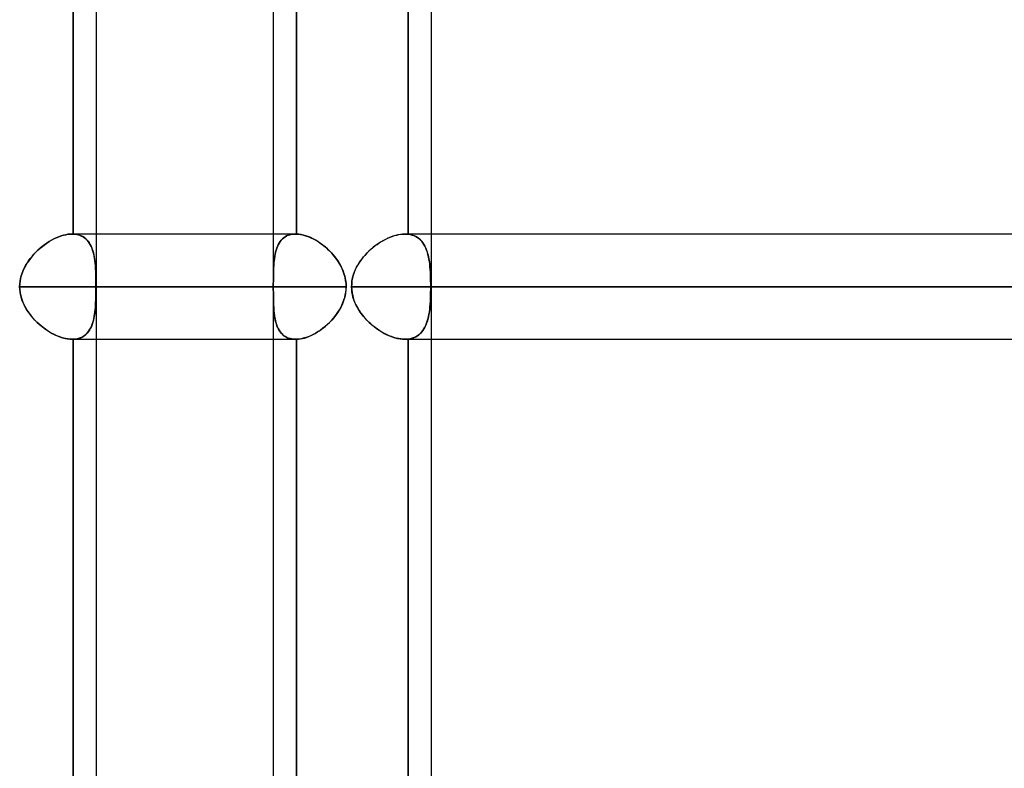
# Model space of a CAD drawing. Header units: millimetres. Extents: x -185 to 185, y -54 to 130.
# Tile 58 of 76: x 97 to 109, y 19 to 28. Entities that reach past the tile are written whole.
import ezdxf

# ---------------------------------------------------------------- set-up
doc = ezdxf.new("R2010")
doc.units = ezdxf.units.MM
doc.layers.add('MAIN-1', color=7, linetype='Continuous')
doc.layers.add('MAIN-2', color=7, linetype='Continuous')

msp = doc.modelspace()

# ---------------------------------------------------------------- linework, layer by layer
at = {"layer": 'MAIN-1'}
for p, q in [((97.715, 37.447), (97.715, 1.429)), ((101.756, 37.447), (101.756, 1.476)), ((99.851, 36.813), (99.851, 25.282)), ((100.13, 36.813), (100.13, 25.282)), ((100.121, 25.282), (97.715, 25.282)), ((100.121, 25.282), (100.122, 25.282)), ((100.122, 25.282), (100.124, 25.282)), ((100.124, 25.282), (100.125, 25.282)), ((100.125, 25.282), (100.127, 25.282)), ((100.127, 25.282), (100.128, 25.282)), ((100.128, 25.282), (100.13, 25.282)), ((100.13, 25.282), (100.153, 25.281)), ((100.153, 25.281), (100.177, 25.278)), ((100.177, 25.278), (100.202, 25.273)), ((100.202, 25.273), (100.227, 25.266)), ((100.227, 25.266), (100.253, 25.258)), ((100.253, 25.258), (100.279, 25.249)), ((100.279, 25.249), (100.304, 25.238)), ((100.304, 25.238), (100.33, 25.225)), ((100.33, 25.225), (100.356, 25.211)), ((100.356, 25.211), (100.382, 25.196)), ((100.382, 25.196), (100.408, 25.179)), ((100.408, 25.179), (100.433, 25.162)), ((139.7, 25.282), (101.756, 25.282)), ((100.433, 25.162), (100.458, 25.143)), ((100.458, 25.143), (100.482, 25.123)), ((100.482, 25.123), (100.506, 25.101)), ((100.506, 25.101), (100.529, 25.079)), ((100.529, 25.079), (100.552, 25.056)), ((100.552, 25.056), (100.573, 25.032)), ((100.573, 25.032), (100.594, 25.006)), ((100.594, 25.006), (100.613, 24.98)), ((100.613, 24.98), (100.632, 24.954)), ((100.632, 24.954), (100.649, 24.926)), ((100.649, 24.926), (100.665, 24.897)), ((100.665, 24.897), (100.679, 24.868)), ((100.679, 24.868), (100.692, 24.838)), ((100.692, 24.838), (100.703, 24.807)), ((100.703, 24.807), (100.712, 24.776)), ((100.712, 24.776), (100.719, 24.744)), ((100.719, 24.744), (100.725, 24.712)), ((100.725, 24.712), (100.728, 24.68)), ((100.729, 24.647), (97.715, 24.647)), ((100.727, 24.61), (100.723, 24.573)), ((100.729, 24.647), (100.727, 24.61)), ((100.728, 24.68), (100.729, 24.647)), ((140.335, 24.647), (101.756, 24.647)), ((100.695, 24.465), (100.68, 24.43)), ((100.707, 24.5), (100.695, 24.465)), ((100.716, 24.536), (100.707, 24.5)), ((100.723, 24.573), (100.716, 24.536)), ((100.646, 24.364), (100.626, 24.333)), ((100.664, 24.397), (100.646, 24.364)), ((100.68, 24.43), (100.664, 24.397)), ((100.557, 24.245), (100.531, 24.218)), ((100.581, 24.273), (100.557, 24.245)), ((100.604, 24.302), (100.581, 24.273)), ((100.626, 24.333), (100.604, 24.302)), ((100.391, 24.105), (100.362, 24.087)), ((100.421, 24.124), (100.391, 24.105)), ((100.449, 24.146), (100.421, 24.124)), ((100.477, 24.168), (100.449, 24.146)), ((100.505, 24.192), (100.477, 24.168)), ((100.531, 24.218), (100.505, 24.192)), ((97.715, 24.012), (100.121, 24.012)), ((99.851, 24.012), (99.851, 12.483)), ((100.122, 24.012), (100.121, 24.012)), ((100.123, 24.012), (100.122, 24.012)), ((100.125, 24.013), (100.123, 24.012)), ((100.126, 24.013), (100.125, 24.013)), ((100.127, 24.013), (100.126, 24.013)), ((100.129, 24.013), (100.127, 24.013)), ((100.13, 24.013), (100.129, 24.013)), ((100.157, 24.015), (100.13, 24.013)), ((100.13, 24.013), (100.13, 12.482)), ((100.185, 24.019), (100.157, 24.015)), ((100.213, 24.025), (100.185, 24.019)), ((100.243, 24.033), (100.213, 24.025)), ((100.272, 24.044), (100.243, 24.033)), ((100.302, 24.056), (100.272, 24.044)), ((100.332, 24.071), (100.302, 24.056)), ((100.362, 24.087), (100.332, 24.071)), ((101.756, 24.012), (139.7, 24.012))]:
    msp.add_line(p, q, dxfattribs=at)
at = {"layer": 'MAIN-2'}
for p, q in [((97.436, 25.282), (97.436, 36.813)), ((97.436, 36.813), (97.436, 25.282)), ((100.13, 25.282), (100.13, 36.813)), ((101.477, 36.815), (101.477, 25.28)), ((101.477, 25.28), (101.477, 36.815)), ((97.148, 25.191), (97.12, 25.173)), ((97.121, 25.173), (97.149, 25.191)), ((97.177, 25.207), (97.148, 25.191)), ((97.149, 25.191), (97.177, 25.208)), ((97.177, 25.208), (97.206, 25.223)), ((97.205, 25.223), (97.177, 25.207)), ((97.234, 25.236), (97.205, 25.223)), ((97.206, 25.223), (97.234, 25.236)), ((97.234, 25.236), (97.263, 25.248)), ((97.263, 25.248), (97.234, 25.236)), ((97.263, 25.248), (97.291, 25.259)), ((97.291, 25.259), (97.263, 25.248)), ((97.291, 25.259), (97.319, 25.267)), ((97.32, 25.267), (97.291, 25.259)), ((97.319, 25.267), (97.347, 25.274)), ((97.347, 25.274), (97.32, 25.267)), ((97.347, 25.274), (97.374, 25.279)), ((97.374, 25.279), (97.347, 25.274)), ((97.374, 25.279), (97.401, 25.282)), ((97.401, 25.282), (97.374, 25.279)), ((97.426, 25.282), (97.401, 25.282)), ((97.401, 25.282), (97.426, 25.282)), ((97.428, 25.282), (97.426, 25.282)), ((97.426, 25.282), (97.428, 25.282)), ((97.715, 25.282), (97.427, 25.282)), ((97.428, 25.282), (97.43, 25.282)), ((97.43, 25.282), (97.428, 25.282)), ((97.43, 25.282), (97.431, 25.282)), ((97.431, 25.282), (97.43, 25.282)), ((97.431, 25.282), (97.433, 25.282)), ((97.433, 25.282), (97.431, 25.282)), ((97.433, 25.282), (97.434, 25.282)), ((97.434, 25.282), (97.433, 25.282)), ((97.434, 25.282), (97.436, 25.282)), ((97.436, 25.282), (97.434, 25.282)), ((97.436, 25.282), (97.458, 25.281)), ((97.462, 25.28), (97.436, 25.282)), ((97.458, 25.281), (97.48, 25.278)), ((97.487, 25.276), (97.462, 25.28)), ((97.48, 25.278), (97.501, 25.273)), ((97.51, 25.27), (97.487, 25.276)), ((97.501, 25.273), (97.521, 25.266)), ((97.532, 25.262), (97.51, 25.27)), ((97.521, 25.266), (97.539, 25.258)), ((97.553, 25.251), (97.532, 25.262)), ((97.539, 25.258), (97.557, 25.249)), ((97.572, 25.239), (97.553, 25.251)), ((97.557, 25.249), (97.574, 25.238)), ((97.59, 25.224), (97.572, 25.239)), ((97.574, 25.238), (97.589, 25.225)), ((97.589, 25.225), (97.603, 25.211)), ((97.607, 25.208), (97.59, 25.224)), ((97.603, 25.211), (97.617, 25.196)), ((97.621, 25.19), (97.607, 25.208)), ((97.617, 25.196), (97.629, 25.179)), ((97.635, 25.17), (97.621, 25.19)), ((97.629, 25.179), (97.64, 25.162)), ((99.851, 25.282), (99.851, 24.012)), ((99.933, 25.191), (99.921, 25.173)), ((99.921, 25.173), (99.933, 25.191)), ((99.933, 25.191), (99.946, 25.208)), ((99.946, 25.207), (99.933, 25.191)), ((99.96, 25.223), (99.946, 25.207)), ((99.946, 25.208), (99.96, 25.223)), ((99.976, 25.236), (99.96, 25.223)), ((99.96, 25.223), (99.976, 25.236)), ((99.993, 25.248), (99.976, 25.236)), ((99.976, 25.236), (99.993, 25.248)), ((100.011, 25.259), (99.993, 25.248)), ((99.993, 25.248), (100.011, 25.259)), ((100.031, 25.267), (100.011, 25.259)), ((100.011, 25.259), (100.031, 25.267)), ((100.052, 25.274), (100.031, 25.267)), ((100.031, 25.267), (100.051, 25.274)), ((100.051, 25.274), (100.073, 25.279)), ((100.074, 25.279), (100.052, 25.274)), ((100.073, 25.279), (100.096, 25.282)), ((100.097, 25.282), (100.074, 25.279)), ((100.096, 25.282), (100.121, 25.282)), ((100.121, 25.282), (100.097, 25.282)), ((100.122, 25.282), (100.121, 25.282)), ((100.124, 25.282), (100.122, 25.282)), ((100.125, 25.282), (100.124, 25.282)), ((100.127, 25.282), (100.125, 25.282)), ((100.128, 25.282), (100.127, 25.282)), ((100.13, 25.282), (100.128, 25.282)), ((100.157, 25.28), (100.13, 25.282)), ((100.185, 25.276), (100.157, 25.28)), ((100.214, 25.27), (100.185, 25.276)), ((100.243, 25.262), (100.214, 25.27)), ((100.273, 25.251), (100.243, 25.262)), ((100.302, 25.239), (100.273, 25.251)), ((100.332, 25.224), (100.302, 25.239)), ((100.362, 25.208), (100.332, 25.224)), ((100.392, 25.19), (100.362, 25.208)), ((100.421, 25.17), (100.392, 25.19)), ((101.102, 25.157), (101.128, 25.175)), ((101.143, 25.185), (101.114, 25.165)), ((101.128, 25.175), (101.154, 25.191)), ((101.173, 25.202), (101.143, 25.185)), ((101.154, 25.191), (101.18, 25.206)), ((101.203, 25.218), (101.173, 25.202)), ((101.18, 25.206), (101.207, 25.22)), ((101.234, 25.233), (101.203, 25.218)), ((101.207, 25.22), (101.233, 25.233)), ((101.233, 25.233), (101.26, 25.244)), ((101.264, 25.246), (101.234, 25.233)), ((101.26, 25.244), (101.286, 25.254)), ((101.294, 25.257), (101.264, 25.246)), ((101.286, 25.254), (101.313, 25.263)), ((101.324, 25.266), (101.294, 25.257)), ((101.313, 25.263), (101.339, 25.27)), ((101.354, 25.273), (101.324, 25.266)), ((101.339, 25.27), (101.364, 25.275)), ((101.383, 25.278), (101.354, 25.273)), ((101.364, 25.275), (101.39, 25.279)), ((101.411, 25.281), (101.383, 25.278)), ((101.39, 25.279), (101.415, 25.282)), ((101.439, 25.282), (101.411, 25.281)), ((101.415, 25.282), (101.439, 25.282)), ((101.445, 25.282), (101.439, 25.282)), ((101.756, 25.282), (101.439, 25.282)), ((101.439, 25.282), (101.445, 25.282)), ((101.445, 25.282), (101.452, 25.282)), ((101.452, 25.282), (101.445, 25.282)), ((101.452, 25.282), (101.458, 25.282)), ((101.458, 25.282), (101.452, 25.282)), ((101.458, 25.282), (101.464, 25.282)), ((101.464, 25.282), (101.458, 25.282)), ((101.464, 25.282), (101.471, 25.281)), ((101.471, 25.281), (101.464, 25.282)), ((101.471, 25.281), (101.477, 25.28)), ((101.477, 25.28), (101.471, 25.281)), ((101.477, 25.28), (101.502, 25.276)), ((101.502, 25.276), (101.477, 25.28)), ((101.502, 25.276), (101.525, 25.27)), ((101.526, 25.27), (101.502, 25.276)), ((101.525, 25.27), (101.548, 25.263)), ((101.548, 25.262), (101.526, 25.27)), ((101.548, 25.263), (101.569, 25.253)), ((101.569, 25.253), (101.548, 25.262)), ((101.569, 25.253), (101.589, 25.241)), ((101.589, 25.241), (101.569, 25.253)), ((101.589, 25.241), (101.607, 25.228)), ((101.608, 25.227), (101.589, 25.241)), ((101.607, 25.228), (101.624, 25.212)), ((101.625, 25.212), (101.608, 25.227)), ((101.624, 25.212), (101.64, 25.196)), ((101.641, 25.195), (101.625, 25.212)), ((101.64, 25.196), (101.655, 25.177)), ((101.655, 25.177), (101.641, 25.195)), ((101.655, 25.177), (101.668, 25.157)), ((101.668, 25.157), (101.655, 25.177)), ((96.965, 25.039), (96.989, 25.064)), ((96.989, 25.064), (96.965, 25.04)), ((96.989, 25.064), (97.013, 25.088)), ((97.013, 25.088), (96.989, 25.064)), ((97.013, 25.088), (97.039, 25.111)), ((97.039, 25.111), (97.013, 25.088)), ((97.039, 25.111), (97.066, 25.133)), ((97.065, 25.133), (97.039, 25.111)), ((97.093, 25.153), (97.065, 25.133)), ((97.066, 25.133), (97.093, 25.154)), ((97.093, 25.154), (97.121, 25.173)), ((97.12, 25.173), (97.093, 25.153)), ((97.647, 25.149), (97.635, 25.17)), ((97.64, 25.162), (97.65, 25.143)), ((97.658, 25.126), (97.647, 25.149)), ((97.65, 25.143), (97.659, 25.123)), ((97.667, 25.102), (97.658, 25.126)), ((97.659, 25.123), (97.667, 25.101)), ((97.675, 25.076), (97.667, 25.102)), ((97.667, 25.101), (97.674, 25.079)), ((97.674, 25.079), (97.681, 25.056)), ((97.682, 25.05), (97.675, 25.076)), ((97.681, 25.056), (97.687, 25.032)), ((99.878, 25.064), (99.873, 25.04)), ((99.873, 25.039), (99.878, 25.064)), ((99.885, 25.088), (99.878, 25.064)), ((99.878, 25.064), (99.885, 25.088)), ((99.892, 25.111), (99.885, 25.088)), ((99.885, 25.088), (99.892, 25.111)), ((99.9, 25.133), (99.892, 25.111)), ((99.892, 25.111), (99.901, 25.133)), ((99.91, 25.153), (99.9, 25.133)), ((99.901, 25.133), (99.91, 25.154)), ((99.921, 25.173), (99.91, 25.153)), ((99.91, 25.154), (99.921, 25.173)), ((100.45, 25.149), (100.421, 25.17)), ((100.478, 25.126), (100.45, 25.149)), ((100.505, 25.102), (100.478, 25.126)), ((100.532, 25.076), (100.505, 25.102)), ((100.557, 25.05), (100.532, 25.076)), ((100.961, 25.032), (100.983, 25.055)), ((101.004, 25.076), (100.979, 25.051)), ((100.983, 25.055), (101.005, 25.077)), ((101.03, 25.1), (101.004, 25.076)), ((101.005, 25.077), (101.029, 25.099)), ((101.029, 25.099), (101.053, 25.119)), ((101.057, 25.123), (101.03, 25.1)), ((101.053, 25.119), (101.077, 25.139)), ((101.085, 25.145), (101.057, 25.123)), ((101.077, 25.139), (101.102, 25.157)), ((101.114, 25.165), (101.085, 25.145)), ((101.668, 25.157), (101.68, 25.136)), ((101.68, 25.135), (101.668, 25.157)), ((101.68, 25.136), (101.69, 25.113)), ((101.691, 25.113), (101.68, 25.135)), ((101.69, 25.113), (101.7, 25.089)), ((101.7, 25.089), (101.691, 25.113)), ((101.7, 25.089), (101.708, 25.064)), ((101.709, 25.063), (101.7, 25.089)), ((101.708, 25.064), (101.716, 25.038)), ((101.716, 25.037), (101.709, 25.063)), ((96.881, 24.931), (96.9, 24.959)), ((96.901, 24.961), (96.883, 24.933)), ((96.9, 24.959), (96.92, 24.986)), ((96.922, 24.988), (96.901, 24.961)), ((96.92, 24.986), (96.942, 25.013)), ((96.943, 25.014), (96.922, 24.988)), ((96.942, 25.013), (96.965, 25.039)), ((96.965, 25.04), (96.943, 25.014)), ((97.689, 25.021), (97.682, 25.05)), ((97.687, 25.032), (97.691, 25.006)), ((97.694, 24.992), (97.689, 25.021)), ((97.691, 25.006), (97.696, 24.98)), ((97.698, 24.962), (97.694, 24.992)), ((97.696, 24.98), (97.699, 24.954)), ((97.702, 24.93), (97.698, 24.962)), ((97.699, 24.954), (97.702, 24.926)), ((99.858, 24.931), (99.861, 24.959)), ((99.861, 24.961), (99.859, 24.933)), ((99.864, 24.988), (99.861, 24.961)), ((99.861, 24.959), (99.864, 24.987)), ((99.868, 25.014), (99.864, 24.988)), ((99.864, 24.987), (99.868, 25.013)), ((99.873, 25.04), (99.868, 25.014)), ((99.868, 25.013), (99.873, 25.039)), ((100.582, 25.021), (100.557, 25.05)), ((100.605, 24.992), (100.582, 25.021)), ((100.626, 24.962), (100.605, 24.992)), ((100.646, 24.93), (100.626, 24.962)), ((100.891, 24.942), (100.872, 24.912)), ((100.885, 24.933), (100.902, 24.959)), ((100.911, 24.97), (100.891, 24.942)), ((100.902, 24.959), (100.921, 24.984)), ((100.932, 24.998), (100.911, 24.97)), ((100.921, 24.984), (100.94, 25.008)), ((100.955, 25.025), (100.932, 24.998)), ((100.94, 25.008), (100.961, 25.032)), ((100.979, 25.051), (100.955, 25.025)), ((101.716, 25.038), (101.722, 25.01)), ((101.723, 25.009), (101.716, 25.037)), ((101.722, 25.01), (101.728, 24.981)), ((101.728, 24.981), (101.723, 25.009)), ((101.728, 24.981), (101.733, 24.952)), ((101.733, 24.951), (101.728, 24.981)), ((101.733, 24.952), (101.737, 24.921)), ((101.737, 24.92), (101.733, 24.951)), ((96.835, 24.844), (96.822, 24.812)), ((96.822, 24.811), (96.834, 24.842)), ((96.834, 24.842), (96.848, 24.872)), ((96.849, 24.874), (96.835, 24.844)), ((96.848, 24.872), (96.864, 24.902)), ((96.865, 24.904), (96.849, 24.874)), ((96.864, 24.902), (96.881, 24.931)), ((96.883, 24.933), (96.865, 24.904)), ((97.705, 24.897), (97.702, 24.93)), ((97.702, 24.926), (97.705, 24.897)), ((97.705, 24.897), (97.707, 24.868)), ((97.707, 24.864), (97.705, 24.897)), ((97.707, 24.868), (97.708, 24.838)), ((97.709, 24.829), (97.707, 24.864)), ((97.708, 24.838), (97.709, 24.807)), ((97.71, 24.794), (97.709, 24.829)), ((99.854, 24.844), (99.853, 24.812)), ((99.853, 24.811), (99.854, 24.842)), ((99.855, 24.874), (99.854, 24.844)), ((99.854, 24.842), (99.855, 24.873)), ((99.856, 24.904), (99.855, 24.874)), ((99.855, 24.873), (99.856, 24.902)), ((99.859, 24.933), (99.856, 24.904)), ((99.856, 24.902), (99.858, 24.931)), ((100.665, 24.897), (100.646, 24.93)), ((100.681, 24.864), (100.665, 24.897)), ((100.695, 24.829), (100.681, 24.864)), ((100.707, 24.794), (100.695, 24.829)), ((100.826, 24.817), (100.815, 24.784)), ((100.819, 24.797), (100.829, 24.825)), ((100.84, 24.85), (100.826, 24.817)), ((100.829, 24.825), (100.841, 24.853)), ((100.855, 24.881), (100.84, 24.85)), ((100.841, 24.853), (100.855, 24.881)), ((100.872, 24.912), (100.855, 24.881)), ((100.855, 24.881), (100.869, 24.907)), ((100.869, 24.907), (100.885, 24.933)), ((101.737, 24.921), (101.74, 24.889)), ((101.74, 24.888), (101.737, 24.92)), ((101.74, 24.889), (101.743, 24.857)), ((101.743, 24.856), (101.74, 24.888)), ((101.743, 24.857), (101.745, 24.823)), ((101.745, 24.823), (101.743, 24.856)), ((101.745, 24.823), (101.746, 24.789)), ((101.746, 24.789), (101.745, 24.823)), ((96.794, 24.681), (96.797, 24.714)), ((96.797, 24.714), (96.794, 24.681)), ((96.797, 24.714), (96.803, 24.747)), ((96.803, 24.747), (96.797, 24.714)), ((96.812, 24.78), (96.803, 24.747)), ((96.803, 24.747), (96.812, 24.779)), ((96.822, 24.812), (96.812, 24.78)), ((96.812, 24.779), (96.822, 24.811)), ((97.709, 24.807), (97.71, 24.776)), ((97.711, 24.758), (97.71, 24.794)), ((97.71, 24.776), (97.711, 24.744)), ((97.711, 24.721), (97.711, 24.758)), ((97.711, 24.744), (97.712, 24.712)), ((97.712, 24.684), (97.711, 24.721)), ((97.712, 24.712), (97.712, 24.68)), ((99.852, 24.714), (99.851, 24.681)), ((99.851, 24.681), (99.852, 24.714)), ((99.853, 24.812), (99.852, 24.78)), ((99.852, 24.779), (99.853, 24.811)), ((99.852, 24.78), (99.852, 24.747)), ((99.852, 24.747), (99.852, 24.779)), ((99.852, 24.747), (99.852, 24.714)), ((99.852, 24.714), (99.852, 24.747)), ((100.716, 24.758), (100.707, 24.794)), ((100.723, 24.721), (100.716, 24.758)), ((100.728, 24.684), (100.723, 24.721)), ((100.8, 24.716), (100.796, 24.682)), ((100.796, 24.678), (100.799, 24.708)), ((100.799, 24.708), (100.804, 24.738)), ((100.806, 24.751), (100.8, 24.716)), ((100.804, 24.738), (100.81, 24.768)), ((100.815, 24.784), (100.806, 24.751)), ((100.81, 24.768), (100.819, 24.797)), ((101.746, 24.789), (101.748, 24.754)), ((101.748, 24.754), (101.746, 24.789)), ((101.748, 24.754), (101.748, 24.719)), ((101.748, 24.718), (101.748, 24.754)), ((101.748, 24.719), (101.749, 24.683)), ((101.749, 24.683), (101.748, 24.718)), ((96.792, 24.647), (96.794, 24.681)), ((96.794, 24.681), (96.792, 24.647)), ((96.792, 24.647), (99.851, 24.647)), ((99.851, 24.647), (96.792, 24.647)), ((96.792, 24.647), (96.794, 24.61)), ((96.794, 24.615), (96.792, 24.647)), ((96.797, 24.583), (96.794, 24.615)), ((96.794, 24.61), (96.799, 24.572)), ((96.803, 24.552), (96.797, 24.583)), ((97.712, 24.61), (97.711, 24.573)), ((97.711, 24.55), (97.712, 24.583)), ((97.712, 24.647), (97.712, 24.684)), ((97.712, 24.68), (97.712, 24.647)), ((97.712, 24.647), (100.729, 24.647)), ((97.712, 24.647), (97.712, 24.61)), ((97.712, 24.615), (97.712, 24.647)), ((97.712, 24.583), (97.712, 24.615)), ((99.851, 24.681), (99.851, 24.647)), ((99.851, 24.647), (99.851, 24.681)), ((99.851, 24.647), (99.851, 24.61)), ((99.851, 24.615), (99.851, 24.647)), ((99.852, 24.583), (99.851, 24.615)), ((99.851, 24.61), (99.852, 24.572)), ((99.852, 24.552), (99.852, 24.583)), ((100.719, 24.55), (100.725, 24.583)), ((100.725, 24.583), (100.728, 24.615)), ((100.729, 24.647), (100.728, 24.684)), ((100.728, 24.615), (100.729, 24.647)), ((100.796, 24.682), (100.795, 24.647)), ((100.795, 24.647), (100.796, 24.678)), ((139.065, 24.647), (100.795, 24.647)), ((100.795, 24.647), (139.065, 24.647)), ((100.796, 24.615), (100.795, 24.647)), ((100.795, 24.647), (100.796, 24.61)), ((100.799, 24.583), (100.796, 24.615)), ((100.796, 24.61), (100.801, 24.572)), ((100.805, 24.552), (100.799, 24.583)), ((101.748, 24.576), (101.749, 24.612)), ((101.749, 24.612), (101.748, 24.576)), ((101.749, 24.683), (101.749, 24.647)), ((101.749, 24.647), (101.749, 24.683)), ((101.749, 24.647), (140.335, 24.647)), ((101.749, 24.612), (101.749, 24.647)), ((101.749, 24.647), (101.749, 24.612)), ((96.799, 24.572), (96.806, 24.535)), ((96.81, 24.52), (96.803, 24.552)), ((96.806, 24.535), (96.817, 24.498)), ((96.82, 24.489), (96.81, 24.52)), ((96.817, 24.498), (96.83, 24.462)), ((96.832, 24.459), (96.82, 24.489)), ((96.83, 24.462), (96.846, 24.428)), ((97.709, 24.465), (97.707, 24.43)), ((97.708, 24.456), (97.709, 24.487)), ((97.709, 24.487), (97.71, 24.518)), ((97.71, 24.5), (97.709, 24.465)), ((97.71, 24.518), (97.711, 24.55)), ((97.711, 24.536), (97.71, 24.5)), ((97.711, 24.573), (97.711, 24.536)), ((99.852, 24.572), (99.852, 24.535)), ((99.852, 24.52), (99.852, 24.552)), ((99.852, 24.535), (99.852, 24.498)), ((99.853, 24.489), (99.852, 24.52)), ((99.852, 24.498), (99.853, 24.462)), ((99.853, 24.459), (99.853, 24.489)), ((99.853, 24.462), (99.855, 24.428)), ((100.691, 24.456), (100.703, 24.487)), ((100.703, 24.487), (100.712, 24.518)), ((100.712, 24.518), (100.719, 24.55)), ((100.801, 24.572), (100.809, 24.535)), ((100.812, 24.52), (100.805, 24.552)), ((100.809, 24.535), (100.819, 24.498)), ((100.822, 24.489), (100.812, 24.52)), ((100.819, 24.498), (100.832, 24.462)), ((100.834, 24.459), (100.822, 24.489)), ((100.832, 24.462), (100.848, 24.428)), ((101.745, 24.472), (101.743, 24.438)), ((101.743, 24.437), (101.745, 24.471)), ((101.746, 24.506), (101.745, 24.472)), ((101.745, 24.471), (101.746, 24.505)), ((101.748, 24.541), (101.746, 24.506)), ((101.746, 24.505), (101.748, 24.54)), ((101.748, 24.54), (101.748, 24.576)), ((101.748, 24.576), (101.748, 24.541)), ((96.845, 24.429), (96.832, 24.459)), ((96.86, 24.4), (96.845, 24.429)), ((96.846, 24.428), (96.863, 24.394)), ((96.876, 24.372), (96.86, 24.4)), ((96.863, 24.394), (96.883, 24.361)), ((96.894, 24.345), (96.876, 24.372)), ((96.883, 24.361), (96.905, 24.329)), ((96.913, 24.318), (96.894, 24.345)), ((97.702, 24.364), (97.698, 24.333)), ((97.699, 24.34), (97.702, 24.368)), ((97.705, 24.397), (97.702, 24.364)), ((97.702, 24.368), (97.705, 24.397)), ((97.707, 24.43), (97.705, 24.397)), ((97.705, 24.397), (97.707, 24.426)), ((97.707, 24.426), (97.708, 24.456)), ((99.854, 24.429), (99.853, 24.459)), ((99.856, 24.4), (99.854, 24.429)), ((99.855, 24.428), (99.856, 24.394)), ((99.858, 24.372), (99.856, 24.4)), ((99.856, 24.394), (99.859, 24.361)), ((99.86, 24.345), (99.858, 24.372)), ((99.859, 24.361), (99.862, 24.329)), ((99.863, 24.318), (99.86, 24.345)), ((100.631, 24.34), (100.648, 24.368)), ((100.648, 24.368), (100.664, 24.397)), ((100.664, 24.397), (100.679, 24.426)), ((100.679, 24.426), (100.691, 24.456)), ((100.847, 24.429), (100.834, 24.459)), ((100.862, 24.4), (100.847, 24.429)), ((100.848, 24.428), (100.866, 24.394)), ((100.879, 24.372), (100.862, 24.4)), ((100.866, 24.394), (100.885, 24.361)), ((100.896, 24.345), (100.879, 24.372)), ((100.885, 24.361), (100.907, 24.329)), ((100.915, 24.318), (100.896, 24.345)), ((101.733, 24.343), (101.728, 24.314)), ((101.728, 24.313), (101.733, 24.342)), ((101.737, 24.374), (101.733, 24.343)), ((101.733, 24.342), (101.737, 24.373)), ((101.74, 24.406), (101.737, 24.374)), ((101.737, 24.373), (101.74, 24.405)), ((101.743, 24.438), (101.74, 24.406)), ((101.74, 24.405), (101.743, 24.437)), ((96.905, 24.329), (96.928, 24.299)), ((96.933, 24.292), (96.913, 24.318)), ((96.928, 24.299), (96.952, 24.269)), ((96.954, 24.267), (96.933, 24.292)), ((96.952, 24.269), (96.978, 24.241)), ((96.977, 24.243), (96.954, 24.267)), ((97, 24.219), (96.977, 24.243)), ((96.978, 24.241), (97.005, 24.215)), ((97.674, 24.215), (97.681, 24.238)), ((97.682, 24.245), (97.675, 24.218)), ((97.681, 24.238), (97.686, 24.262)), ((97.688, 24.273), (97.682, 24.245)), ((97.686, 24.262), (97.691, 24.288)), ((97.694, 24.302), (97.688, 24.273)), ((97.691, 24.288), (97.695, 24.314)), ((97.698, 24.333), (97.694, 24.302)), ((97.695, 24.314), (97.699, 24.34)), ((99.862, 24.329), (99.865, 24.299)), ((99.866, 24.292), (99.863, 24.318)), ((99.865, 24.299), (99.87, 24.269)), ((99.87, 24.267), (99.866, 24.292)), ((99.87, 24.269), (99.876, 24.241)), ((99.875, 24.243), (99.87, 24.267)), ((99.881, 24.219), (99.875, 24.243)), ((99.876, 24.241), (99.882, 24.215)), ((100.528, 24.215), (100.551, 24.238)), ((100.551, 24.238), (100.572, 24.262)), ((100.572, 24.262), (100.593, 24.288)), ((100.593, 24.288), (100.613, 24.314)), ((100.613, 24.314), (100.631, 24.34)), ((100.907, 24.329), (100.93, 24.299)), ((100.936, 24.292), (100.915, 24.318)), ((100.93, 24.299), (100.955, 24.269)), ((100.957, 24.267), (100.936, 24.292)), ((100.955, 24.269), (100.981, 24.241)), ((100.98, 24.243), (100.957, 24.267)), ((101.003, 24.219), (100.98, 24.243)), ((100.981, 24.241), (101.008, 24.215)), ((101.709, 24.231), (101.7, 24.206)), ((101.7, 24.205), (101.708, 24.23)), ((101.708, 24.23), (101.716, 24.256)), ((101.716, 24.257), (101.709, 24.231)), ((101.722, 24.285), (101.716, 24.257)), ((101.716, 24.256), (101.722, 24.284)), ((101.728, 24.314), (101.722, 24.285)), ((101.722, 24.284), (101.728, 24.313)), ((97.024, 24.197), (97, 24.219)), ((97.005, 24.215), (97.033, 24.189)), ((97.05, 24.175), (97.024, 24.197)), ((97.033, 24.189), (97.062, 24.165)), ((97.076, 24.154), (97.05, 24.175)), ((97.062, 24.165), (97.092, 24.142)), ((97.102, 24.135), (97.076, 24.154)), ((97.092, 24.142), (97.122, 24.121)), ((97.129, 24.116), (97.102, 24.135)), ((97.122, 24.121), (97.152, 24.102)), ((97.157, 24.099), (97.129, 24.116)), ((97.621, 24.105), (97.606, 24.087)), ((97.616, 24.099), (97.628, 24.115)), ((97.634, 24.124), (97.621, 24.105)), ((97.628, 24.115), (97.639, 24.133)), ((97.647, 24.146), (97.634, 24.124)), ((97.639, 24.133), (97.65, 24.152)), ((97.657, 24.168), (97.647, 24.146)), ((97.65, 24.152), (97.659, 24.172)), ((97.667, 24.192), (97.657, 24.168)), ((97.659, 24.172), (97.667, 24.193)), ((97.675, 24.218), (97.667, 24.192)), ((97.667, 24.193), (97.674, 24.215)), ((99.888, 24.197), (99.881, 24.219)), ((99.882, 24.215), (99.89, 24.189)), ((99.895, 24.175), (99.888, 24.197)), ((99.89, 24.189), (99.899, 24.165)), ((99.904, 24.154), (99.895, 24.175)), ((99.899, 24.165), (99.91, 24.142)), ((99.914, 24.135), (99.904, 24.154)), ((99.91, 24.142), (99.921, 24.121)), ((99.924, 24.116), (99.914, 24.135)), ((99.921, 24.121), (99.935, 24.102)), ((99.936, 24.099), (99.924, 24.116)), ((100.381, 24.099), (100.407, 24.115)), ((100.407, 24.115), (100.432, 24.133)), ((100.432, 24.133), (100.457, 24.152)), ((100.457, 24.152), (100.481, 24.172)), ((100.481, 24.172), (100.505, 24.193)), ((100.505, 24.193), (100.528, 24.215)), ((101.028, 24.197), (101.003, 24.219)), ((101.008, 24.215), (101.037, 24.189)), ((101.053, 24.175), (101.028, 24.197)), ((101.037, 24.189), (101.066, 24.165)), ((101.08, 24.154), (101.053, 24.175)), ((101.066, 24.165), (101.096, 24.142)), ((101.107, 24.135), (101.08, 24.154)), ((101.096, 24.142), (101.127, 24.121)), ((101.134, 24.116), (101.107, 24.135)), ((101.127, 24.121), (101.158, 24.102)), ((101.162, 24.099), (101.134, 24.116)), ((101.655, 24.118), (101.64, 24.1)), ((101.64, 24.099), (101.654, 24.117)), ((101.654, 24.117), (101.667, 24.137)), ((101.668, 24.138), (101.655, 24.118)), ((101.667, 24.137), (101.679, 24.158)), ((101.68, 24.159), (101.668, 24.138)), ((101.679, 24.158), (101.69, 24.181)), ((101.691, 24.182), (101.68, 24.159)), ((101.69, 24.181), (101.7, 24.205)), ((101.7, 24.206), (101.691, 24.182)), ((97.152, 24.102), (97.184, 24.084)), ((97.184, 24.083), (97.157, 24.099)), ((97.184, 24.084), (97.215, 24.068)), ((97.212, 24.069), (97.184, 24.083)), ((97.24, 24.056), (97.212, 24.069)), ((97.215, 24.068), (97.246, 24.054)), ((97.268, 24.045), (97.24, 24.056)), ((97.246, 24.054), (97.277, 24.041)), ((97.295, 24.035), (97.268, 24.045)), ((97.277, 24.041), (97.308, 24.031)), ((97.323, 24.027), (97.295, 24.035)), ((97.308, 24.031), (97.339, 24.023)), ((97.349, 24.021), (97.323, 24.027)), ((97.339, 24.023), (97.369, 24.017)), ((97.376, 24.016), (97.349, 24.021)), ((97.369, 24.017), (97.398, 24.014)), ((97.401, 24.013), (97.376, 24.016)), ((97.398, 24.014), (97.427, 24.012)), ((97.427, 24.012), (97.401, 24.013)), ((97.427, 24.012), (97.428, 24.012)), ((97.428, 24.012), (97.427, 24.012)), ((97.427, 24.012), (97.715, 24.012)), ((97.428, 24.012), (97.429, 24.012)), ((97.429, 24.012), (97.428, 24.012)), ((97.429, 24.012), (97.431, 24.013)), ((97.431, 24.013), (97.429, 24.012)), ((97.431, 24.013), (97.432, 24.013)), ((97.432, 24.013), (97.431, 24.013)), ((97.432, 24.013), (97.433, 24.013)), ((97.433, 24.013), (97.432, 24.013)), ((97.433, 24.013), (97.434, 24.013)), ((97.434, 24.013), (97.433, 24.013)), ((97.434, 24.013), (97.436, 24.013)), ((97.436, 24.013), (97.434, 24.013)), ((97.462, 24.015), (97.436, 24.013)), ((97.436, 24.013), (97.458, 24.014)), ((97.436, 12.482), (97.436, 24.013)), ((97.436, 24.013), (97.436, 12.482)), ((97.458, 24.014), (97.48, 24.017)), ((97.487, 24.019), (97.462, 24.015)), ((97.48, 24.017), (97.501, 24.022)), ((97.51, 24.025), (97.487, 24.019)), ((97.501, 24.022), (97.52, 24.028)), ((97.532, 24.033), (97.51, 24.025)), ((97.52, 24.028), (97.539, 24.036)), ((97.553, 24.044), (97.532, 24.033)), ((97.539, 24.036), (97.557, 24.046)), ((97.572, 24.056), (97.553, 24.044)), ((97.557, 24.046), (97.573, 24.057)), ((97.59, 24.071), (97.572, 24.056)), ((97.573, 24.057), (97.589, 24.069)), ((97.589, 24.069), (97.603, 24.083)), ((97.606, 24.087), (97.59, 24.071)), ((97.603, 24.083), (97.616, 24.099)), ((99.935, 24.102), (99.949, 24.084)), ((99.949, 24.083), (99.936, 24.099)), ((99.949, 24.084), (99.965, 24.068)), ((99.964, 24.069), (99.949, 24.083)), ((99.979, 24.056), (99.964, 24.069)), ((99.965, 24.068), (99.983, 24.054)), ((99.996, 24.045), (99.979, 24.056)), ((99.983, 24.054), (100.002, 24.041)), ((100.014, 24.035), (99.996, 24.045)), ((100.002, 24.041), (100.023, 24.031)), ((100.033, 24.027), (100.014, 24.035)), ((100.023, 24.031), (100.045, 24.023)), ((100.053, 24.021), (100.033, 24.027)), ((100.045, 24.023), (100.069, 24.017)), ((100.075, 24.016), (100.053, 24.021)), ((100.069, 24.017), (100.094, 24.014)), ((100.097, 24.013), (100.075, 24.016)), ((100.094, 24.014), (100.121, 24.012)), ((100.121, 24.012), (100.097, 24.013)), ((100.121, 24.012), (100.122, 24.012)), ((100.122, 24.012), (100.123, 24.012)), ((100.123, 24.012), (100.125, 24.013)), ((100.125, 24.013), (100.126, 24.013)), ((100.126, 24.013), (100.127, 24.013)), ((100.127, 24.013), (100.129, 24.013)), ((100.129, 24.013), (100.13, 24.013)), ((100.13, 24.013), (100.153, 24.014)), ((100.13, 12.482), (100.13, 24.013)), ((100.153, 24.014), (100.177, 24.017)), ((100.177, 24.017), (100.202, 24.022)), ((100.202, 24.022), (100.227, 24.028)), ((100.227, 24.028), (100.252, 24.036)), ((100.252, 24.036), (100.278, 24.046)), ((100.278, 24.046), (100.304, 24.057)), ((100.304, 24.057), (100.33, 24.069)), ((100.33, 24.069), (100.356, 24.083)), ((100.356, 24.083), (100.381, 24.099)), ((101.158, 24.102), (101.189, 24.084)), ((101.19, 24.083), (101.162, 24.099)), ((101.189, 24.084), (101.221, 24.068)), ((101.218, 24.069), (101.19, 24.083)), ((101.247, 24.056), (101.218, 24.069)), ((101.221, 24.068), (101.253, 24.054)), ((101.275, 24.045), (101.247, 24.056)), ((101.253, 24.054), (101.285, 24.041)), ((101.304, 24.035), (101.275, 24.045)), ((101.285, 24.041), (101.317, 24.031)), ((101.332, 24.027), (101.304, 24.035)), ((101.317, 24.031), (101.349, 24.023)), ((101.359, 24.021), (101.332, 24.027)), ((101.349, 24.023), (101.38, 24.017)), ((101.387, 24.016), (101.359, 24.021)), ((101.38, 24.017), (101.41, 24.014)), ((101.413, 24.013), (101.387, 24.016)), ((101.41, 24.014), (101.439, 24.012)), ((101.439, 24.012), (101.413, 24.013)), ((101.445, 24.013), (101.439, 24.012)), ((101.439, 24.012), (101.445, 24.013)), ((101.439, 24.012), (101.756, 24.012)), ((101.45, 24.013), (101.445, 24.013)), ((101.445, 24.013), (101.45, 24.013)), ((101.456, 24.013), (101.45, 24.013)), ((101.45, 24.013), (101.456, 24.013)), ((101.461, 24.013), (101.456, 24.013)), ((101.456, 24.013), (101.461, 24.013)), ((101.466, 24.014), (101.461, 24.013)), ((101.461, 24.013), (101.466, 24.014)), ((101.472, 24.014), (101.466, 24.014)), ((101.466, 24.014), (101.472, 24.014)), ((101.477, 24.015), (101.472, 24.014)), ((101.472, 24.014), (101.477, 24.015)), ((101.477, 24.015), (101.502, 24.019)), ((101.502, 24.019), (101.477, 24.015)), ((101.477, 24.015), (101.477, 12.48)), ((101.477, 12.48), (101.477, 24.015)), ((101.526, 24.025), (101.502, 24.019)), ((101.502, 24.019), (101.525, 24.024)), ((101.525, 24.024), (101.547, 24.032)), ((101.548, 24.033), (101.526, 24.025)), ((101.547, 24.032), (101.569, 24.042)), ((101.569, 24.042), (101.548, 24.033)), ((101.569, 24.042), (101.588, 24.054)), ((101.589, 24.054), (101.569, 24.042)), ((101.588, 24.054), (101.607, 24.067)), ((101.608, 24.068), (101.589, 24.054)), ((101.607, 24.067), (101.624, 24.082)), ((101.625, 24.083), (101.608, 24.068)), ((101.624, 24.082), (101.64, 24.099)), ((101.64, 24.1), (101.625, 24.083))]:
    msp.add_line(p, q, dxfattribs=at)

doc.saveas('drawing.dxf')
